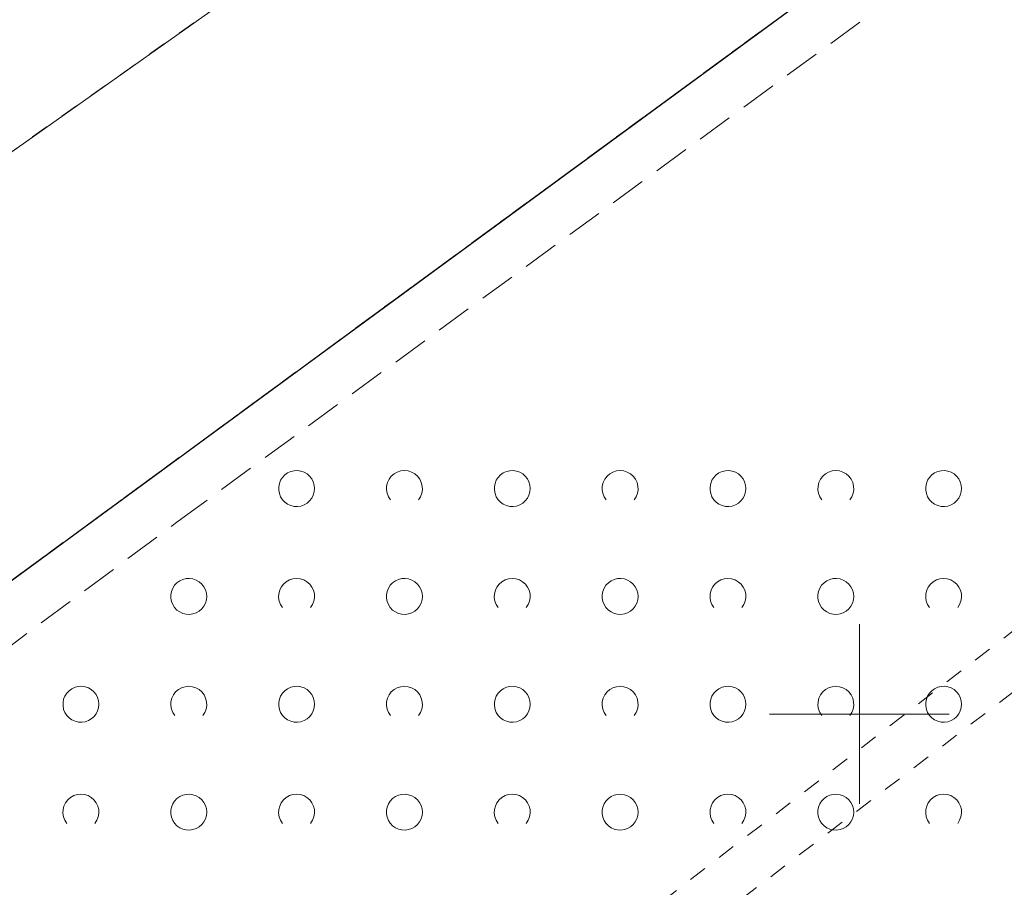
# Model space of a CAD drawing. Extents: x 5474185 to 5474933, y 5916077 to 5916824.
# Tile 65 of 256: x 5474277 to 5474304, y 5916695 to 5916719. Entities that reach past the tile are written whole.
import ezdxf

# ---------------------------------------------------------------- set-up
doc = ezdxf.new("R2010")
doc.units = 0
for name, pattern in [('PRZER1-1', [1, 0.5, -0.5]), ('PRZER2-1', [1.5, 1, -0.5]), ('PRZER3-1', [2, 1.5, -0.5])]:
    doc.linetypes.add(name, pattern=pattern)
for name, color, linetype, lineweight in [('GESDZI', 253, 'CONTINUOUS', 18), ('GESKKL', 253, 'CONTINUOUS', 18), ('GESUZY', 253, 'CONTINUOUS', 18), ('GSSTZI', 254, 'CONTINUOUS', 18), ('GSSZAD', 254, 'CONTINUOUS', 18), ('Ramka sekcyjna', 253, 'CONTINUOUS', 18)]:
    doc.layers.add(name, color=color, linetype=linetype, lineweight=lineweight)

msp = doc.modelspace()

# ---------------------------------------------------------------- linework, layer by layer
at = {"layer": 'GESDZI', "linetype": 'Continuous', "lineweight": 13}
for p, q in [((5474246, 5916681.43, 10.22), (5474351.73, 5916758.9, 10.22)), ((5474351.73, 5916758.9, 10.22), (5474246, 5916681.43, 10.22)), ((5474331, 5916754.23, 10.22), (5474248.06, 5916695.59, 10.22))]:
    msp.add_line(p, q, dxfattribs=at)
at = {"layer": 'GESDZI', "linetype": 'Continuous', "lineweight": 13, "elevation": 10.22, "flags": 128}
msp.add_lwpolyline([(5474443.69, 5916646.04), (5474393.53, 5916708.46), (5474352.63, 5916757.58), (5474351.73, 5916758.9), (5474246, 5916681.43), (5474241.05, 5916671.19), (5474244.02, 5916663.45), (5474255.17, 5916645.95), (5474272.74, 5916621.91), (5474307.08, 5916579.16), (5474342.29, 5916532.08), (5474455.96, 5916630.15), (5474443.69, 5916646.04)], close=True, dxfattribs=at)
at = {"layer": 'GESKKL', "linetype": 'PRZER3-1', "lineweight": 13}
msp.add_line((5474351.73, 5916758.9, 10.06), (5474246, 5916681.43, 10.06), dxfattribs=at)
at = {"layer": 'GESUZY', "linetype": 'PRZER1-1', "lineweight": 13}
for p, q in [((5474351.73, 5916758.9, 10.08), (5474246, 5916681.43, 10.08)), ((5474246, 5916681.43, 10.08), (5474351.73, 5916758.9, 10.08)), ((5474297.82, 5916730.77, 10.08), (5474248.06, 5916695.59, 10.08)), ((5474266.8, 5916673.41, 10.08), (5474309.55, 5916706.38, 10.08)), ((5474309.87, 5916704.86, 10.08), (5474267.42, 5916672.57, 10.08))]:
    msp.add_line(p, q, dxfattribs=at)
at = {"layer": 'GSSTZI', "linetype": 'PRZER2-1', "lineweight": 13}
for p, q in [((5474281.05, 5916705.36, 10.1), (5474315.92, 5916730.89, 10.1)), ((5474250.75, 5916682.86, 10.1), (5474281.05, 5916705.36, 10.1))]:
    msp.add_line(p, q, dxfattribs=at)
at = {"layer": 'GSSZAD', "linetype": 'PRZER2-1', "lineweight": 13}
for p, q in [((5474281.05, 5916705.36, 10.1), (5474315.92, 5916730.89, 10.1)), ((5474250.75, 5916682.86, 10.1), (5474281.05, 5916705.36, 10.1))]:
    msp.add_line(p, q, dxfattribs=at)
at = {"layer": 'GSSZAD', "elevation": 10.1, "flags": 128}
for points in [[(5474284.845, 5916706.271005), (5474284.835964, 5916706.365631), (5474284.809184, 5916706.456836), (5474284.765627, 5916706.541325), (5474284.706867, 5916706.616045), (5474284.635028, 5916706.678293), (5474284.552708, 5916706.725821), (5474284.462879, 5916706.756911), (5474284.368791, 5916706.770439), (5474284.273843, 5916706.765916), (5474284.181466, 5916706.743505), (5474284.095, 5916706.704018), (5474284.01757, 5916706.64888), (5474283.951973, 5916706.580084), (5474283.900582, 5916706.500118), (5474283.865254, 5916706.411871), (5474283.847264, 5916706.318533), (5474283.847264, 5916706.223477), (5474283.865254, 5916706.130139), (5474283.900582, 5916706.041892), (5474283.951973, 5916705.961926), (5474284.01757, 5916705.89313), (5474284.095, 5916705.837992), (5474284.181466, 5916705.798505), (5474284.273843, 5916705.776094), (5474284.368791, 5916705.771571), (5474284.462879, 5916705.785099), (5474284.552708, 5916705.816189), (5474284.635028, 5916705.863717), (5474284.706867, 5916705.925965), (5474284.765627, 5916706.000685), (5474284.809184, 5916706.085174), (5474284.835964, 5916706.176379), (5474284.845, 5916706.271005)], [(5474290.845, 5916706.271005), (5474290.835964, 5916706.365631), (5474290.809184, 5916706.456836), (5474290.765627, 5916706.541325), (5474290.706867, 5916706.616045), (5474290.635028, 5916706.678293), (5474290.552708, 5916706.725821), (5474290.462879, 5916706.756911), (5474290.368791, 5916706.770439), (5474290.273843, 5916706.765916), (5474290.181466, 5916706.743505), (5474290.095, 5916706.704018), (5474290.01757, 5916706.64888), (5474289.951973, 5916706.580084), (5474289.900582, 5916706.500118), (5474289.865254, 5916706.411871), (5474289.847264, 5916706.318533), (5474289.847264, 5916706.223477), (5474289.865254, 5916706.130139), (5474289.900582, 5916706.041892), (5474289.951973, 5916705.961926), (5474290.01757, 5916705.89313), (5474290.095, 5916705.837992), (5474290.181466, 5916705.798505), (5474290.273843, 5916705.776094), (5474290.368791, 5916705.771571), (5474290.462879, 5916705.785099), (5474290.552708, 5916705.816189), (5474290.635028, 5916705.863717), (5474290.706867, 5916705.925965), (5474290.765627, 5916706.000685), (5474290.809184, 5916706.085174), (5474290.835964, 5916706.176379), (5474290.845, 5916706.271005)], [(5474296.845, 5916706.271005), (5474296.835964, 5916706.365631), (5474296.809184, 5916706.456836), (5474296.765627, 5916706.541325), (5474296.706867, 5916706.616045), (5474296.635028, 5916706.678293), (5474296.552708, 5916706.725821), (5474296.462879, 5916706.756911), (5474296.368791, 5916706.770439), (5474296.273843, 5916706.765916), (5474296.181466, 5916706.743505), (5474296.095, 5916706.704018), (5474296.01757, 5916706.64888), (5474295.951973, 5916706.580084), (5474295.900582, 5916706.500118), (5474295.865254, 5916706.411871), (5474295.847264, 5916706.318533), (5474295.847264, 5916706.223477), (5474295.865254, 5916706.130139), (5474295.900582, 5916706.041892), (5474295.951973, 5916705.961926), (5474296.01757, 5916705.89313), (5474296.095, 5916705.837992), (5474296.181466, 5916705.798505), (5474296.273843, 5916705.776094), (5474296.368791, 5916705.771571), (5474296.462879, 5916705.785099), (5474296.552708, 5916705.816189), (5474296.635028, 5916705.863717), (5474296.706867, 5916705.925965), (5474296.765627, 5916706.000685), (5474296.809184, 5916706.085174), (5474296.835964, 5916706.176379), (5474296.845, 5916706.271005)], [(5474302.845, 5916706.271005), (5474302.835964, 5916706.365631), (5474302.809184, 5916706.456836), (5474302.765627, 5916706.541325), (5474302.706867, 5916706.616045), (5474302.635028, 5916706.678293), (5474302.552708, 5916706.725821), (5474302.462879, 5916706.756911), (5474302.368791, 5916706.770439), (5474302.273843, 5916706.765916), (5474302.181466, 5916706.743505), (5474302.095, 5916706.704018), (5474302.01757, 5916706.64888), (5474301.951973, 5916706.580084), (5474301.900582, 5916706.500118), (5474301.865254, 5916706.411871), (5474301.847264, 5916706.318533), (5474301.847264, 5916706.223477), (5474301.865254, 5916706.130139), (5474301.900582, 5916706.041892), (5474301.951973, 5916705.961926), (5474302.01757, 5916705.89313), (5474302.095, 5916705.837992), (5474302.181466, 5916705.798505), (5474302.273843, 5916705.776094), (5474302.368791, 5916705.771571), (5474302.462879, 5916705.785099), (5474302.552708, 5916705.816189), (5474302.635028, 5916705.863717), (5474302.706867, 5916705.925965), (5474302.765627, 5916706.000685), (5474302.809184, 5916706.085174), (5474302.835964, 5916706.176379), (5474302.845, 5916706.271005)], [(5474281.845, 5916703.271005), (5474281.835964, 5916703.365631), (5474281.809184, 5916703.456836), (5474281.765627, 5916703.541325), (5474281.706867, 5916703.616045), (5474281.635028, 5916703.678293), (5474281.552708, 5916703.725821), (5474281.462879, 5916703.756911), (5474281.368791, 5916703.770439), (5474281.273843, 5916703.765916), (5474281.181466, 5916703.743505), (5474281.095, 5916703.704018), (5474281.01757, 5916703.64888), (5474280.951973, 5916703.580084), (5474280.900582, 5916703.500118), (5474280.865254, 5916703.411871), (5474280.847264, 5916703.318533), (5474280.847264, 5916703.223477), (5474280.865254, 5916703.130139), (5474280.900582, 5916703.041892), (5474280.951973, 5916702.961926), (5474281.01757, 5916702.89313), (5474281.095, 5916702.837992), (5474281.181466, 5916702.798505), (5474281.273843, 5916702.776094), (5474281.368791, 5916702.771571), (5474281.462879, 5916702.785099), (5474281.552708, 5916702.816189), (5474281.635028, 5916702.863717), (5474281.706867, 5916702.925965), (5474281.765627, 5916703.000685), (5474281.809184, 5916703.085174), (5474281.835964, 5916703.176379), (5474281.845, 5916703.271005)], [(5474287.845, 5916703.271005), (5474287.835964, 5916703.365631), (5474287.809184, 5916703.456836), (5474287.765627, 5916703.541325), (5474287.706867, 5916703.616045), (5474287.635028, 5916703.678293), (5474287.552708, 5916703.725821), (5474287.462879, 5916703.756911), (5474287.368791, 5916703.770439), (5474287.273843, 5916703.765916), (5474287.181466, 5916703.743505), (5474287.095, 5916703.704018), (5474287.01757, 5916703.64888), (5474286.951973, 5916703.580084), (5474286.900582, 5916703.500118), (5474286.865254, 5916703.411871), (5474286.847264, 5916703.318533), (5474286.847264, 5916703.223477), (5474286.865254, 5916703.130139), (5474286.900582, 5916703.041892), (5474286.951973, 5916702.961926), (5474287.01757, 5916702.89313), (5474287.095, 5916702.837992), (5474287.181466, 5916702.798505), (5474287.273843, 5916702.776094), (5474287.368791, 5916702.771571), (5474287.462879, 5916702.785099), (5474287.552708, 5916702.816189), (5474287.635028, 5916702.863717), (5474287.706867, 5916702.925965), (5474287.765627, 5916703.000685), (5474287.809184, 5916703.085174), (5474287.835964, 5916703.176379), (5474287.845, 5916703.271005)], [(5474293.845, 5916703.271005), (5474293.835964, 5916703.365631), (5474293.809184, 5916703.456836), (5474293.765627, 5916703.541325), (5474293.706867, 5916703.616045), (5474293.635028, 5916703.678293), (5474293.552708, 5916703.725821), (5474293.462879, 5916703.756911), (5474293.368791, 5916703.770439), (5474293.273843, 5916703.765916), (5474293.181466, 5916703.743505), (5474293.095, 5916703.704018), (5474293.01757, 5916703.64888), (5474292.951973, 5916703.580084), (5474292.900582, 5916703.500118), (5474292.865254, 5916703.411871), (5474292.847264, 5916703.318533), (5474292.847264, 5916703.223477), (5474292.865254, 5916703.130139), (5474292.900582, 5916703.041892), (5474292.951973, 5916702.961926), (5474293.01757, 5916702.89313), (5474293.095, 5916702.837992), (5474293.181466, 5916702.798505), (5474293.273843, 5916702.776094), (5474293.368791, 5916702.771571), (5474293.462879, 5916702.785099), (5474293.552708, 5916702.816189), (5474293.635028, 5916702.863717), (5474293.706867, 5916702.925965), (5474293.765627, 5916703.000685), (5474293.809184, 5916703.085174), (5474293.835964, 5916703.176379), (5474293.845, 5916703.271005)], [(5474299.845, 5916703.271005), (5474299.835964, 5916703.365631), (5474299.809184, 5916703.456836), (5474299.765627, 5916703.541325), (5474299.706867, 5916703.616045), (5474299.635028, 5916703.678293), (5474299.552708, 5916703.725821), (5474299.462879, 5916703.756911), (5474299.368791, 5916703.770439), (5474299.273843, 5916703.765916), (5474299.181466, 5916703.743505), (5474299.095, 5916703.704018), (5474299.01757, 5916703.64888), (5474298.951973, 5916703.580084), (5474298.900582, 5916703.500118), (5474298.865254, 5916703.411871), (5474298.847264, 5916703.318533), (5474298.847264, 5916703.223477), (5474298.865254, 5916703.130139), (5474298.900582, 5916703.041892), (5474298.951973, 5916702.961926), (5474299.01757, 5916702.89313), (5474299.095, 5916702.837992), (5474299.181466, 5916702.798505), (5474299.273843, 5916702.776094), (5474299.368791, 5916702.771571), (5474299.462879, 5916702.785099), (5474299.552708, 5916702.816189), (5474299.635028, 5916702.863717), (5474299.706867, 5916702.925965), (5474299.765627, 5916703.000685), (5474299.809184, 5916703.085174), (5474299.835964, 5916703.176379), (5474299.845, 5916703.271005)], [(5474278.845, 5916700.271005), (5474278.835964, 5916700.365631), (5474278.809184, 5916700.456836), (5474278.765627, 5916700.541325), (5474278.706867, 5916700.616045), (5474278.635028, 5916700.678293), (5474278.552708, 5916700.725821), (5474278.462879, 5916700.756911), (5474278.368791, 5916700.770439), (5474278.273843, 5916700.765916), (5474278.181466, 5916700.743505), (5474278.095, 5916700.704018), (5474278.01757, 5916700.64888), (5474277.951973, 5916700.580084), (5474277.900582, 5916700.500118), (5474277.865254, 5916700.411871), (5474277.847264, 5916700.318533), (5474277.847264, 5916700.223477), (5474277.865254, 5916700.130139), (5474277.900582, 5916700.041892), (5474277.951973, 5916699.961926), (5474278.01757, 5916699.89313), (5474278.095, 5916699.837992), (5474278.181466, 5916699.798505), (5474278.273843, 5916699.776094), (5474278.368791, 5916699.771571), (5474278.462879, 5916699.785099), (5474278.552708, 5916699.816189), (5474278.635028, 5916699.863717), (5474278.706867, 5916699.925965), (5474278.765627, 5916700.000685), (5474278.809184, 5916700.085174), (5474278.835964, 5916700.176379), (5474278.845, 5916700.271005)], [(5474284.845, 5916700.271005), (5474284.835964, 5916700.365631), (5474284.809184, 5916700.456836), (5474284.765627, 5916700.541325), (5474284.706867, 5916700.616045), (5474284.635028, 5916700.678293), (5474284.552708, 5916700.725821), (5474284.462879, 5916700.756911), (5474284.368791, 5916700.770439), (5474284.273843, 5916700.765916), (5474284.181466, 5916700.743505), (5474284.095, 5916700.704018), (5474284.01757, 5916700.64888), (5474283.951973, 5916700.580084), (5474283.900582, 5916700.500118), (5474283.865254, 5916700.411871), (5474283.847264, 5916700.318533), (5474283.847264, 5916700.223477), (5474283.865254, 5916700.130139), (5474283.900582, 5916700.041892), (5474283.951973, 5916699.961926), (5474284.01757, 5916699.89313), (5474284.095, 5916699.837992), (5474284.181466, 5916699.798505), (5474284.273843, 5916699.776094), (5474284.368791, 5916699.771571), (5474284.462879, 5916699.785099), (5474284.552708, 5916699.816189), (5474284.635028, 5916699.863717), (5474284.706867, 5916699.925965), (5474284.765627, 5916700.000685), (5474284.809184, 5916700.085174), (5474284.835964, 5916700.176379), (5474284.845, 5916700.271005)], [(5474290.845, 5916700.271005), (5474290.835964, 5916700.365631), (5474290.809184, 5916700.456836), (5474290.765627, 5916700.541325), (5474290.706867, 5916700.616045), (5474290.635028, 5916700.678293), (5474290.552708, 5916700.725821), (5474290.462879, 5916700.756911), (5474290.368791, 5916700.770439), (5474290.273843, 5916700.765916), (5474290.181466, 5916700.743505), (5474290.095, 5916700.704018), (5474290.01757, 5916700.64888), (5474289.951973, 5916700.580084), (5474289.900582, 5916700.500118), (5474289.865254, 5916700.411871), (5474289.847264, 5916700.318533), (5474289.847264, 5916700.223477), (5474289.865254, 5916700.130139), (5474289.900582, 5916700.041892), (5474289.951973, 5916699.961926), (5474290.01757, 5916699.89313), (5474290.095, 5916699.837992), (5474290.181466, 5916699.798505), (5474290.273843, 5916699.776094), (5474290.368791, 5916699.771571), (5474290.462879, 5916699.785099), (5474290.552708, 5916699.816189), (5474290.635028, 5916699.863717), (5474290.706867, 5916699.925965), (5474290.765627, 5916700.000685), (5474290.809184, 5916700.085174), (5474290.835964, 5916700.176379), (5474290.845, 5916700.271005)], [(5474296.845, 5916700.271005), (5474296.835964, 5916700.365631), (5474296.809184, 5916700.456836), (5474296.765627, 5916700.541325), (5474296.706867, 5916700.616045), (5474296.635028, 5916700.678293), (5474296.552708, 5916700.725821), (5474296.462879, 5916700.756911), (5474296.368791, 5916700.770439), (5474296.273843, 5916700.765916), (5474296.181466, 5916700.743505), (5474296.095, 5916700.704018), (5474296.01757, 5916700.64888), (5474295.951973, 5916700.580084), (5474295.900582, 5916700.500118), (5474295.865254, 5916700.411871), (5474295.847264, 5916700.318533), (5474295.847264, 5916700.223477), (5474295.865254, 5916700.130139), (5474295.900582, 5916700.041892), (5474295.951973, 5916699.961926), (5474296.01757, 5916699.89313), (5474296.095, 5916699.837992), (5474296.181466, 5916699.798505), (5474296.273843, 5916699.776094), (5474296.368791, 5916699.771571), (5474296.462879, 5916699.785099), (5474296.552708, 5916699.816189), (5474296.635028, 5916699.863717), (5474296.706867, 5916699.925965), (5474296.765627, 5916700.000685), (5474296.809184, 5916700.085174), (5474296.835964, 5916700.176379), (5474296.845, 5916700.271005)], [(5474302.845, 5916700.271005), (5474302.835964, 5916700.365631), (5474302.809184, 5916700.456836), (5474302.765627, 5916700.541325), (5474302.706867, 5916700.616045), (5474302.635028, 5916700.678293), (5474302.552708, 5916700.725821), (5474302.462879, 5916700.756911), (5474302.368791, 5916700.770439), (5474302.273843, 5916700.765916), (5474302.181466, 5916700.743505), (5474302.095, 5916700.704018), (5474302.01757, 5916700.64888), (5474301.951973, 5916700.580084), (5474301.900582, 5916700.500118), (5474301.865254, 5916700.411871), (5474301.847264, 5916700.318533), (5474301.847264, 5916700.223477), (5474301.865254, 5916700.130139), (5474301.900582, 5916700.041892), (5474301.951973, 5916699.961926), (5474302.01757, 5916699.89313), (5474302.095, 5916699.837992), (5474302.181466, 5916699.798505), (5474302.273843, 5916699.776094), (5474302.368791, 5916699.771571), (5474302.462879, 5916699.785099), (5474302.552708, 5916699.816189), (5474302.635028, 5916699.863717), (5474302.706867, 5916699.925965), (5474302.765627, 5916700.000685), (5474302.809184, 5916700.085174), (5474302.835964, 5916700.176379), (5474302.845, 5916700.271005)], [(5474281.845, 5916697.271005), (5474281.835964, 5916697.365631), (5474281.809184, 5916697.456836), (5474281.765627, 5916697.541325), (5474281.706867, 5916697.616045), (5474281.635028, 5916697.678293), (5474281.552708, 5916697.725821), (5474281.462879, 5916697.756911), (5474281.368791, 5916697.770439), (5474281.273843, 5916697.765916), (5474281.181466, 5916697.743505), (5474281.095, 5916697.704018), (5474281.01757, 5916697.64888), (5474280.951973, 5916697.580084), (5474280.900582, 5916697.500118), (5474280.865254, 5916697.411871), (5474280.847264, 5916697.318533), (5474280.847264, 5916697.223477), (5474280.865254, 5916697.130139), (5474280.900582, 5916697.041892), (5474280.951973, 5916696.961926), (5474281.01757, 5916696.89313), (5474281.095, 5916696.837992), (5474281.181466, 5916696.798505), (5474281.273843, 5916696.776094), (5474281.368791, 5916696.771571), (5474281.462879, 5916696.785099), (5474281.552708, 5916696.816189), (5474281.635028, 5916696.863717), (5474281.706867, 5916696.925965), (5474281.765627, 5916697.000685), (5474281.809184, 5916697.085174), (5474281.835964, 5916697.176379), (5474281.845, 5916697.271005)], [(5474287.845, 5916697.271005), (5474287.835964, 5916697.365631), (5474287.809184, 5916697.456836), (5474287.765627, 5916697.541325), (5474287.706867, 5916697.616045), (5474287.635028, 5916697.678293), (5474287.552708, 5916697.725821), (5474287.462879, 5916697.756911), (5474287.368791, 5916697.770439), (5474287.273843, 5916697.765916), (5474287.181466, 5916697.743505), (5474287.095, 5916697.704018), (5474287.01757, 5916697.64888), (5474286.951973, 5916697.580084), (5474286.900582, 5916697.500118), (5474286.865254, 5916697.411871), (5474286.847264, 5916697.318533), (5474286.847264, 5916697.223477), (5474286.865254, 5916697.130139), (5474286.900582, 5916697.041892), (5474286.951973, 5916696.961926), (5474287.01757, 5916696.89313), (5474287.095, 5916696.837992), (5474287.181466, 5916696.798505), (5474287.273843, 5916696.776094), (5474287.368791, 5916696.771571), (5474287.462879, 5916696.785099), (5474287.552708, 5916696.816189), (5474287.635028, 5916696.863717), (5474287.706867, 5916696.925965), (5474287.765627, 5916697.000685), (5474287.809184, 5916697.085174), (5474287.835964, 5916697.176379), (5474287.845, 5916697.271005)], [(5474293.845, 5916697.271005), (5474293.835964, 5916697.365631), (5474293.809184, 5916697.456836), (5474293.765627, 5916697.541325), (5474293.706867, 5916697.616045), (5474293.635028, 5916697.678293), (5474293.552708, 5916697.725821), (5474293.462879, 5916697.756911), (5474293.368791, 5916697.770439), (5474293.273843, 5916697.765916), (5474293.181466, 5916697.743505), (5474293.095, 5916697.704018), (5474293.01757, 5916697.64888), (5474292.951973, 5916697.580084), (5474292.900582, 5916697.500118), (5474292.865254, 5916697.411871), (5474292.847264, 5916697.318533), (5474292.847264, 5916697.223477), (5474292.865254, 5916697.130139), (5474292.900582, 5916697.041892), (5474292.951973, 5916696.961926), (5474293.01757, 5916696.89313), (5474293.095, 5916696.837992), (5474293.181466, 5916696.798505), (5474293.273843, 5916696.776094), (5474293.368791, 5916696.771571), (5474293.462879, 5916696.785099), (5474293.552708, 5916696.816189), (5474293.635028, 5916696.863717), (5474293.706867, 5916696.925965), (5474293.765627, 5916697.000685), (5474293.809184, 5916697.085174), (5474293.835964, 5916697.176379), (5474293.845, 5916697.271005)], [(5474299.845, 5916697.271005), (5474299.835964, 5916697.365631), (5474299.809184, 5916697.456836), (5474299.765627, 5916697.541325), (5474299.706867, 5916697.616045), (5474299.635028, 5916697.678293), (5474299.552708, 5916697.725821), (5474299.462879, 5916697.756911), (5474299.368791, 5916697.770439), (5474299.273843, 5916697.765916), (5474299.181466, 5916697.743505), (5474299.095, 5916697.704018), (5474299.01757, 5916697.64888), (5474298.951973, 5916697.580084), (5474298.900582, 5916697.500118), (5474298.865254, 5916697.411871), (5474298.847264, 5916697.318533), (5474298.847264, 5916697.223477), (5474298.865254, 5916697.130139), (5474298.900582, 5916697.041892), (5474298.951973, 5916696.961926), (5474299.01757, 5916696.89313), (5474299.095, 5916696.837992), (5474299.181466, 5916696.798505), (5474299.273843, 5916696.776094), (5474299.368791, 5916696.771571), (5474299.462879, 5916696.785099), (5474299.552708, 5916696.816189), (5474299.635028, 5916696.863717), (5474299.706867, 5916696.925965), (5474299.765627, 5916697.000685), (5474299.809184, 5916697.085174), (5474299.835964, 5916697.176379), (5474299.845, 5916697.271005)]]:
    msp.add_lwpolyline(points, close=True, dxfattribs=at)
for points in [[(5474286.954688, 5916705.958505), (5474286.899433, 5916706.044136), (5474286.862688, 5916706.139191), (5474286.84598, 5916706.239723), (5474286.850002, 5916706.341554), (5474286.874588, 5916706.440454), (5474286.918717, 5916706.532315), (5474286.980554, 5916706.61332), (5474287.057532, 5916706.680104), (5474287.146452, 5916706.729894), (5474287.24362, 5916706.760619), (5474287.345, 5916706.771005), (5474287.44638, 5916706.760619), (5474287.543548, 5916706.729894), (5474287.632468, 5916706.680104), (5474287.709446, 5916706.61332), (5474287.771283, 5916706.532315), (5474287.815412, 5916706.440454), (5474287.839998, 5916706.341554), (5474287.84402, 5916706.239723), (5474287.827312, 5916706.139191), (5474287.790567, 5916706.044136), (5474287.735312, 5916705.958505)], [(5474292.954688, 5916705.958505), (5474292.899433, 5916706.044136), (5474292.862688, 5916706.139191), (5474292.84598, 5916706.239723), (5474292.850002, 5916706.341554), (5474292.874588, 5916706.440454), (5474292.918717, 5916706.532315), (5474292.980554, 5916706.61332), (5474293.057532, 5916706.680104), (5474293.146452, 5916706.729894), (5474293.24362, 5916706.760619), (5474293.345, 5916706.771005), (5474293.44638, 5916706.760619), (5474293.543548, 5916706.729894), (5474293.632468, 5916706.680104), (5474293.709446, 5916706.61332), (5474293.771283, 5916706.532315), (5474293.815412, 5916706.440454), (5474293.839998, 5916706.341554), (5474293.84402, 5916706.239723), (5474293.827312, 5916706.139191), (5474293.790567, 5916706.044136), (5474293.735312, 5916705.958505)], [(5474298.954688, 5916705.958505), (5474298.899433, 5916706.044136), (5474298.862688, 5916706.139191), (5474298.84598, 5916706.239723), (5474298.850002, 5916706.341554), (5474298.874588, 5916706.440454), (5474298.918717, 5916706.532315), (5474298.980554, 5916706.61332), (5474299.057532, 5916706.680104), (5474299.146452, 5916706.729894), (5474299.24362, 5916706.760619), (5474299.345, 5916706.771005), (5474299.44638, 5916706.760619), (5474299.543548, 5916706.729894), (5474299.632468, 5916706.680104), (5474299.709446, 5916706.61332), (5474299.771283, 5916706.532315), (5474299.815412, 5916706.440454), (5474299.839998, 5916706.341554), (5474299.84402, 5916706.239723), (5474299.827312, 5916706.139191), (5474299.790567, 5916706.044136), (5474299.735312, 5916705.958505)], [(5474283.954688, 5916702.958505), (5474283.899433, 5916703.044136), (5474283.862688, 5916703.139191), (5474283.84598, 5916703.239723), (5474283.850002, 5916703.341554), (5474283.874588, 5916703.440454), (5474283.918717, 5916703.532315), (5474283.980554, 5916703.61332), (5474284.057532, 5916703.680104), (5474284.146452, 5916703.729894), (5474284.24362, 5916703.760619), (5474284.345, 5916703.771005), (5474284.44638, 5916703.760619), (5474284.543548, 5916703.729894), (5474284.632468, 5916703.680104), (5474284.709446, 5916703.61332), (5474284.771283, 5916703.532315), (5474284.815412, 5916703.440454), (5474284.839998, 5916703.341554), (5474284.84402, 5916703.239723), (5474284.827312, 5916703.139191), (5474284.790567, 5916703.044136), (5474284.735312, 5916702.958505)], [(5474289.954688, 5916702.958505), (5474289.899433, 5916703.044136), (5474289.862688, 5916703.139191), (5474289.84598, 5916703.239723), (5474289.850002, 5916703.341554), (5474289.874588, 5916703.440454), (5474289.918717, 5916703.532315), (5474289.980554, 5916703.61332), (5474290.057532, 5916703.680104), (5474290.146452, 5916703.729894), (5474290.24362, 5916703.760619), (5474290.345, 5916703.771005), (5474290.44638, 5916703.760619), (5474290.543548, 5916703.729894), (5474290.632468, 5916703.680104), (5474290.709446, 5916703.61332), (5474290.771283, 5916703.532315), (5474290.815412, 5916703.440454), (5474290.839998, 5916703.341554), (5474290.84402, 5916703.239723), (5474290.827312, 5916703.139191), (5474290.790567, 5916703.044136), (5474290.735312, 5916702.958505)], [(5474295.954688, 5916702.958505), (5474295.899433, 5916703.044136), (5474295.862688, 5916703.139191), (5474295.84598, 5916703.239723), (5474295.850002, 5916703.341554), (5474295.874588, 5916703.440454), (5474295.918717, 5916703.532315), (5474295.980554, 5916703.61332), (5474296.057532, 5916703.680104), (5474296.146452, 5916703.729894), (5474296.24362, 5916703.760619), (5474296.345, 5916703.771005), (5474296.44638, 5916703.760619), (5474296.543548, 5916703.729894), (5474296.632468, 5916703.680104), (5474296.709446, 5916703.61332), (5474296.771283, 5916703.532315), (5474296.815412, 5916703.440454), (5474296.839998, 5916703.341554), (5474296.84402, 5916703.239723), (5474296.827312, 5916703.139191), (5474296.790567, 5916703.044136), (5474296.735312, 5916702.958505)], [(5474301.954688, 5916702.958505), (5474301.899433, 5916703.044136), (5474301.862688, 5916703.139191), (5474301.84598, 5916703.239723), (5474301.850002, 5916703.341554), (5474301.874588, 5916703.440454), (5474301.918717, 5916703.532315), (5474301.980554, 5916703.61332), (5474302.057532, 5916703.680104), (5474302.146452, 5916703.729894), (5474302.24362, 5916703.760619), (5474302.345, 5916703.771005), (5474302.44638, 5916703.760619), (5474302.543548, 5916703.729894), (5474302.632468, 5916703.680104), (5474302.709446, 5916703.61332), (5474302.771283, 5916703.532315), (5474302.815412, 5916703.440454), (5474302.839998, 5916703.341554), (5474302.84402, 5916703.239723), (5474302.827312, 5916703.139191), (5474302.790567, 5916703.044136), (5474302.735312, 5916702.958505)], [(5474280.954688, 5916699.958505), (5474280.899433, 5916700.044136), (5474280.862688, 5916700.139191), (5474280.84598, 5916700.239723), (5474280.850002, 5916700.341554), (5474280.874588, 5916700.440454), (5474280.918717, 5916700.532315), (5474280.980554, 5916700.61332), (5474281.057532, 5916700.680104), (5474281.146452, 5916700.729894), (5474281.24362, 5916700.760619), (5474281.345, 5916700.771005), (5474281.44638, 5916700.760619), (5474281.543548, 5916700.729894), (5474281.632468, 5916700.680104), (5474281.709446, 5916700.61332), (5474281.771283, 5916700.532315), (5474281.815412, 5916700.440454), (5474281.839998, 5916700.341554), (5474281.84402, 5916700.239723), (5474281.827312, 5916700.139191), (5474281.790567, 5916700.044136), (5474281.735312, 5916699.958505)], [(5474286.954688, 5916699.958505), (5474286.899433, 5916700.044136), (5474286.862688, 5916700.139191), (5474286.84598, 5916700.239723), (5474286.850002, 5916700.341554), (5474286.874588, 5916700.440454), (5474286.918717, 5916700.532315), (5474286.980554, 5916700.61332), (5474287.057532, 5916700.680104), (5474287.146452, 5916700.729894), (5474287.24362, 5916700.760619), (5474287.345, 5916700.771005), (5474287.44638, 5916700.760619), (5474287.543548, 5916700.729894), (5474287.632468, 5916700.680104), (5474287.709446, 5916700.61332), (5474287.771283, 5916700.532315), (5474287.815412, 5916700.440454), (5474287.839998, 5916700.341554), (5474287.84402, 5916700.239723), (5474287.827312, 5916700.139191), (5474287.790567, 5916700.044136), (5474287.735312, 5916699.958505)], [(5474292.954688, 5916699.958505), (5474292.899433, 5916700.044136), (5474292.862688, 5916700.139191), (5474292.84598, 5916700.239723), (5474292.850002, 5916700.341554), (5474292.874588, 5916700.440454), (5474292.918717, 5916700.532315), (5474292.980554, 5916700.61332), (5474293.057532, 5916700.680104), (5474293.146452, 5916700.729894), (5474293.24362, 5916700.760619), (5474293.345, 5916700.771005), (5474293.44638, 5916700.760619), (5474293.543548, 5916700.729894), (5474293.632468, 5916700.680104), (5474293.709446, 5916700.61332), (5474293.771283, 5916700.532315), (5474293.815412, 5916700.440454), (5474293.839998, 5916700.341554), (5474293.84402, 5916700.239723), (5474293.827312, 5916700.139191), (5474293.790567, 5916700.044136), (5474293.735312, 5916699.958505)], [(5474298.954688, 5916699.958505), (5474298.899433, 5916700.044136), (5474298.862688, 5916700.139191), (5474298.84598, 5916700.239723), (5474298.850002, 5916700.341554), (5474298.874588, 5916700.440454), (5474298.918717, 5916700.532315), (5474298.980554, 5916700.61332), (5474299.057532, 5916700.680104), (5474299.146452, 5916700.729894), (5474299.24362, 5916700.760619), (5474299.345, 5916700.771005), (5474299.44638, 5916700.760619), (5474299.543548, 5916700.729894), (5474299.632468, 5916700.680104), (5474299.709446, 5916700.61332), (5474299.771283, 5916700.532315), (5474299.815412, 5916700.440454), (5474299.839998, 5916700.341554), (5474299.84402, 5916700.239723), (5474299.827312, 5916700.139191), (5474299.790567, 5916700.044136), (5474299.735312, 5916699.958505)], [(5474277.954688, 5916696.958505), (5474277.899433, 5916697.044136), (5474277.862688, 5916697.139191), (5474277.84598, 5916697.239723), (5474277.850002, 5916697.341554), (5474277.874588, 5916697.440454), (5474277.918717, 5916697.532315), (5474277.980554, 5916697.61332), (5474278.057532, 5916697.680104), (5474278.146452, 5916697.729894), (5474278.24362, 5916697.760619), (5474278.345, 5916697.771005), (5474278.44638, 5916697.760619), (5474278.543548, 5916697.729894), (5474278.632468, 5916697.680104), (5474278.709446, 5916697.61332), (5474278.771283, 5916697.532315), (5474278.815412, 5916697.440454), (5474278.839998, 5916697.341554), (5474278.84402, 5916697.239723), (5474278.827312, 5916697.139191), (5474278.790567, 5916697.044136), (5474278.735312, 5916696.958505)], [(5474283.954688, 5916696.958505), (5474283.899433, 5916697.044136), (5474283.862688, 5916697.139191), (5474283.84598, 5916697.239723), (5474283.850002, 5916697.341554), (5474283.874588, 5916697.440454), (5474283.918717, 5916697.532315), (5474283.980554, 5916697.61332), (5474284.057532, 5916697.680104), (5474284.146452, 5916697.729894), (5474284.24362, 5916697.760619), (5474284.345, 5916697.771005), (5474284.44638, 5916697.760619), (5474284.543548, 5916697.729894), (5474284.632468, 5916697.680104), (5474284.709446, 5916697.61332), (5474284.771283, 5916697.532315), (5474284.815412, 5916697.440454), (5474284.839998, 5916697.341554), (5474284.84402, 5916697.239723), (5474284.827312, 5916697.139191), (5474284.790567, 5916697.044136), (5474284.735312, 5916696.958505)], [(5474289.954688, 5916696.958505), (5474289.899433, 5916697.044136), (5474289.862688, 5916697.139191), (5474289.84598, 5916697.239723), (5474289.850002, 5916697.341554), (5474289.874588, 5916697.440454), (5474289.918717, 5916697.532315), (5474289.980554, 5916697.61332), (5474290.057532, 5916697.680104), (5474290.146452, 5916697.729894), (5474290.24362, 5916697.760619), (5474290.345, 5916697.771005), (5474290.44638, 5916697.760619), (5474290.543548, 5916697.729894), (5474290.632468, 5916697.680104), (5474290.709446, 5916697.61332), (5474290.771283, 5916697.532315), (5474290.815412, 5916697.440454), (5474290.839998, 5916697.341554), (5474290.84402, 5916697.239723), (5474290.827312, 5916697.139191), (5474290.790567, 5916697.044136), (5474290.735312, 5916696.958505)], [(5474295.954688, 5916696.958505), (5474295.899433, 5916697.044136), (5474295.862688, 5916697.139191), (5474295.84598, 5916697.239723), (5474295.850002, 5916697.341554), (5474295.874588, 5916697.440454), (5474295.918717, 5916697.532315), (5474295.980554, 5916697.61332), (5474296.057532, 5916697.680104), (5474296.146452, 5916697.729894), (5474296.24362, 5916697.760619), (5474296.345, 5916697.771005), (5474296.44638, 5916697.760619), (5474296.543548, 5916697.729894), (5474296.632468, 5916697.680104), (5474296.709446, 5916697.61332), (5474296.771283, 5916697.532315), (5474296.815412, 5916697.440454), (5474296.839998, 5916697.341554), (5474296.84402, 5916697.239723), (5474296.827312, 5916697.139191), (5474296.790567, 5916697.044136), (5474296.735312, 5916696.958505)], [(5474301.954688, 5916696.958505), (5474301.899433, 5916697.044136), (5474301.862688, 5916697.139191), (5474301.84598, 5916697.239723), (5474301.850002, 5916697.341554), (5474301.874588, 5916697.440454), (5474301.918717, 5916697.532315), (5474301.980554, 5916697.61332), (5474302.057532, 5916697.680104), (5474302.146452, 5916697.729894), (5474302.24362, 5916697.760619), (5474302.345, 5916697.771005), (5474302.44638, 5916697.760619), (5474302.543548, 5916697.729894), (5474302.632468, 5916697.680104), (5474302.709446, 5916697.61332), (5474302.771283, 5916697.532315), (5474302.815412, 5916697.440454), (5474302.839998, 5916697.341554), (5474302.84402, 5916697.239723), (5474302.827312, 5916697.139191), (5474302.790567, 5916697.044136), (5474302.735312, 5916696.958505)]]:
    msp.add_lwpolyline(points, dxfattribs=at)
at = {"layer": 'Ramka sekcyjna', "linetype": 'Continuous', "lineweight": 18, "elevation": 100, "flags": 128}
for points in [[(5474300, 5916697.5), (5474300, 5916702.5)], [(5474302.5, 5916700), (5474297.5, 5916700)]]:
    msp.add_lwpolyline(points, dxfattribs=at)

doc.saveas('drawing.dxf')
